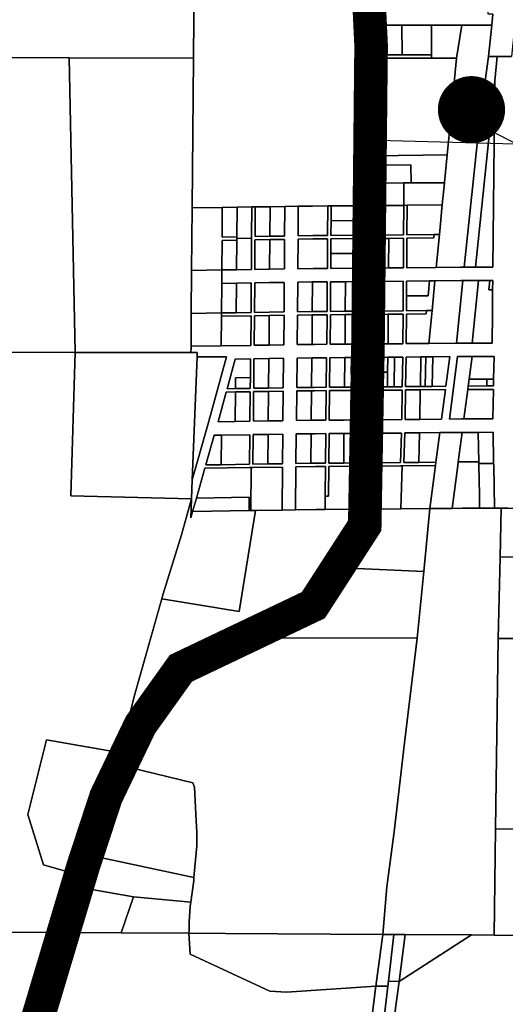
# Model space of a CAD drawing. Header units: feet. Extents: x 1267057 to 1687180, y 157668 to 661817.
# Tile 43 of 157: x 1282005 to 1284172, y 322782 to 327180. Entities that reach past the tile are written whole.
import ezdxf

# ---------------------------------------------------------------- set-up
doc = ezdxf.new("R2010")
doc.units = ezdxf.units.FT
doc.header["$MEASUREMENT"] = 0
doc.linetypes.add('F', pattern=[0.15, 0.1, -0.05])
for name, color, linetype in [('CL-TICK-PI', 1, 'Continuous'), ('County_Land_Parcels_IDHS_', 247, 'Continuous'), ('SHEET', 4, 'Continuous')]:
    doc.layers.add(name, color=color, linetype=linetype)

# ---------------------------------------------------------------- blocks, each defined once
blk = doc.blocks.new('370')
at = {"color": 0, "linetype": 'ByBlock'}
for p, q in [((0, 0.10009), (0, -0.10009)), ((0, 0), (0.06296, 0))]:
    blk.add_line(p, q, dxfattribs=at)

msp = doc.modelspace()

# ---------------------------------------------------------------- linework, layer by layer
at = {"layer": 'CL-TICK-PI', "linetype": 'F', "const_width": 150, "flags": 128}
msp.add_lwpolyline([(1278726.1, 291441.2), (1278739.4, 292634.1), (1278808, 296859.6), (1278599.9, 297874.7), (1278337.8, 299104.9), (1278376.5, 299576.7), (1278522.3, 300169.8), (1278570.7, 300614), (1278639.8, 301882.3), (1278871.1, 311352.3), (1279266, 312724.1), (1280579.5, 317679.4), (1282289.2, 323400.3), (1282390.3, 323708.6), (1282544, 324029.8), (1282724.7, 324283), (1283315.7, 324565), (1283545, 324920.4), (1283559.6, 325732.5), (1283573.5, 327065.1), (1283548.9, 327583.1), (1283633.3, 328034.2), (1283710, 328291.3), (1286625, 328349.9), (1290460.4, 328287.8), (1294648.1, 328199.9), (1301631.8, 328078.3), (1305762.9, 328102.2), (1312041.6, 328020.3), (1318209.9, 327795.5), (1324061.8, 327717.1), (1326180, 327672.3), (1326669.4, 327726.5), (1326991.3, 327860.3), (1327316.5, 328079.1), (1327717.5, 328368.2), (1328057.1, 328647.3), (1328548, 328738.1), (1328766.9, 328729.7), (1328918.3, 328736.6), (1333724, 328617.2), (1333478.9, 321499.4), (1333267, 311918.4), (1333096.1, 304581.3), (1332834.1, 295132.5), (1332705.1, 292166.6), (1332521.8, 285002.6), (1332461.3, 283691), (1332481.5, 282510.6), (1332542, 282167.5), (1333162.5, 281444), (1333604.7, 281069), (1334711.8, 280780.7), (1334642.5, 280489.3), (1334608, 280251.9), (1334600.6, 280140.9)], dxfattribs=at)
at = {"layer": 'County_Land_Parcels_IDHS_'}
for points in [[(1282780.9, 327008), (1282225.9, 327010.7), (1281435.3, 327014.6), (1281455.5, 328291.8), (1281456.3, 328341.8), (1282791.2, 328321.9), (1282791.1, 328321.1), (1282790.7, 328267.8), (1282780.9, 327008)], [(1284279.8, 327802.8), (1284240.3, 327410.6), (1284200.6, 327016.5), (1284136.6, 327016.1), (1284126.4, 327016.1), (1284097.9, 327015.9), (1284112.2, 327155.6), (1284117.3, 327205.6), (1284095.7, 327205.6), (1284095.1, 327337.6), (1284095, 327352.6), (1284132.3, 327352.6), (1284175, 327769.4), (1284225.6, 328264.9), (1284231.2, 328319.3), (1284281.6, 328320.4), (1284332.1, 328321.4), (1284279.8, 327802.8)], [(1283711.4, 327023.4), (1283579.4, 327023.3), (1283578.9, 327155.3), (1283710.9, 327155.4), (1283711.4, 327023.4)], [(1283843.4, 327023.5), (1283711.4, 327023.4), (1283710.9, 327155.4), (1283842.9, 327155.5), (1283843.4, 327023.5)], [(1283955.3, 327008.5), (1283843.4, 327008.5), (1283843.4, 327023.5), (1283842.9, 327155.5), (1283978.5, 327155.5), (1283955.3, 327008.5)], [(1284097.9, 327015.9), (1284055, 326711.4), (1283926.2, 326710.6), (1283955.3, 327008.5), (1283978.5, 327155.5), (1284103.3, 327155.6), (1284112.2, 327155.6), (1284097.9, 327015.9)], [(1282252.4, 325693.8), (1281414.4, 325694.7), (1281414.7, 325714.7), (1281435.3, 327014.6), (1282225.9, 327010.7), (1282252.4, 325693.8)], [(1282775.1, 326339.5), (1282772.7, 326060.4), (1282771.1, 325868.4), (1282769.8, 325721.4), (1282769.8, 325714), (1282769.6, 325694), (1282468.2, 325693.6), (1282252.4, 325693.8), (1282225.9, 327010.7), (1282780.9, 327008), (1282775.1, 326339.5)], [(1283926.2, 326710.6), (1283913.1, 326576.2), (1283585.6, 326572.7), (1283579.9, 326871.3), (1283579.4, 327008.3), (1283843.4, 327008.5), (1283955.3, 327008.5), (1283926.2, 326710.6)], [(1284125.3, 326907.4), (1284039.1, 326075), (1283989.1, 326074.9), (1284055, 326711.4), (1284097.9, 327015.9), (1284126.4, 327016.1), (1284136.6, 327016.1), (1284125.3, 326907.4)], [(1284039.1, 326075), (1284125.3, 326907.4), (1284116.7, 326075.1), (1284039.1, 326075)], [(1283989.1, 326074.9), (1283973.1, 326074.8), (1283864.1, 326073.7), (1283878.4, 326220.8), (1283891.3, 326353), (1283900.9, 326451.6), (1283901.1, 326453.1), (1283913.1, 326576.2), (1283926.2, 326710.6), (1284055, 326711.4), (1283989.1, 326074.9)], [(1283901.1, 326453.1), (1283753, 326451.5), (1283751.4, 326532.5), (1283586.4, 326530.7), (1283585.6, 326572.7), (1283913.1, 326576.2), (1283901.1, 326453.1)], [(1283753, 326451.5), (1283720.1, 326451.1), (1283588, 326449.7), (1283586.4, 326530.7), (1283751.4, 326532.5), (1283753, 326451.5)], [(1283720.1, 326449.6), (1283719.4, 326351.1), (1283587.4, 326349.7), (1283588.8, 326409.8), (1283588, 326449.7), (1283720.1, 326451.1), (1283720.1, 326449.6)], [(1283891.3, 326353), (1283734.4, 326351.3), (1283719.4, 326351.1), (1283720.1, 326449.6), (1283900.9, 326451.6), (1283891.3, 326353)], [(1283900.9, 326451.6), (1283720.1, 326449.6), (1283720.1, 326451.1), (1283753, 326451.5), (1283901.1, 326453.1), (1283900.9, 326451.6)], [(1282974.4, 326210.7), (1282974.3, 326203.2), (1282974.3, 326195.7), (1282908.3, 326194.6), (1282907.3, 326062.6), (1282772.7, 326060.4), (1282775.1, 326339.5), (1282909.3, 326341.6), (1282908.4, 326209.6), (1282974.4, 326210.7)], [(1282974.4, 326210.7), (1282908.4, 326209.6), (1282909.3, 326341.6), (1282975.3, 326342.7), (1282974.4, 326210.7)], [(1283040.3, 326204.2), (1282974.3, 326203.2), (1282974.4, 326210.7), (1282975.3, 326342.7), (1283041.3, 326343.7), (1283040.4, 326211.7), (1283040.3, 326204.2)], [(1283121.4, 326213), (1283055.4, 326211.9), (1283056.3, 326344), (1283122.4, 326345), (1283121.4, 326213)], [(1283121.4, 326213), (1283122.4, 326345), (1283188.4, 326346.1), (1283187.4, 326214), (1283121.4, 326213)], [(1283248.4, 326347), (1283312, 326348), (1283380.4, 326348.5), (1283379.4, 326216.4), (1283313.5, 326216), (1283247.4, 326215), (1283248.4, 326347)], [(1283526.9, 326283.4), (1283394.9, 326282.5), (1283395.4, 326348.6), (1283527.4, 326349.4), (1283526.9, 326283.4)], [(1283587.4, 326349.7), (1283719.4, 326351.1), (1283718.5, 326219.1), (1283607.9, 326217.9), (1283586.5, 326217.8), (1283587.4, 326349.7)], [(1283878.4, 326220.8), (1283854.4, 326220.6), (1283733.5, 326219.3), (1283734.4, 326351.3), (1283891.3, 326353), (1283878.4, 326220.8)], [(1283394.9, 326282.5), (1283526.9, 326283.4), (1283526.5, 326217.4), (1283394.4, 326216.5), (1283394.9, 326282.5)], [(1282973.3, 326063.6), (1282974.3, 326195.7), (1282974.3, 326203.2), (1283040.3, 326204.2), (1283039.4, 326064.7), (1282973.3, 326063.6)], [(1283120.4, 326065.9), (1283186.4, 326067), (1283187.3, 326199), (1283121.3, 326198), (1283055.3, 326196.9), (1283054.4, 326064.9), (1283120.4, 326065.9)], [(1283120.4, 326065.9), (1283054.4, 326064.9), (1283055.3, 326196.9), (1283121.3, 326198), (1283120.4, 326065.9)], [(1283120.4, 326065.9), (1283121.3, 326198), (1283187.3, 326199), (1283186.4, 326067), (1283120.4, 326065.9)], [(1283315.1, 326069), (1283246.4, 326067.9), (1283247.3, 326200), (1283313.6, 326201), (1283379.3, 326201.4), (1283378.4, 326069.4), (1283315.1, 326069)], [(1283247.3, 326200), (1283246.4, 326067.9), (1283315.1, 326069), (1283378.4, 326069.4), (1283379.3, 326201.4), (1283313.6, 326201), (1283247.3, 326200)], [(1283393.9, 326135.5), (1283393.4, 326069.5), (1283525.4, 326070.4), (1283525.9, 326136.4), (1283526.3, 326202.4), (1283394.3, 326201.5), (1283393.9, 326135.5)], [(1283525.9, 326136.4), (1283393.9, 326135.5), (1283394.3, 326201.5), (1283526.3, 326202.4), (1283525.9, 326136.4)], [(1283586.4, 326202.8), (1283585.4, 326070.8), (1283609.2, 326070.9), (1283651.4, 326071.4), (1283717.4, 326072.1), (1283718.4, 326204.1), (1283652.4, 326203.4), (1283608, 326202.9), (1283586.4, 326202.8)], [(1283651.4, 326071.4), (1283609.2, 326070.9), (1283585.4, 326070.8), (1283586.4, 326202.8), (1283608, 326202.9), (1283652.4, 326203.4), (1283651.4, 326071.4)], [(1283651.4, 326071.4), (1283652.4, 326203.4), (1283718.4, 326204.1), (1283717.4, 326072.1), (1283651.4, 326071.4)], [(1283864.1, 326073.7), (1283732.4, 326072.2), (1283733.4, 326204.3), (1283853, 326205.5), (1283854.4, 326220.6), (1283878.4, 326220.8), (1283864.1, 326073.7)], [(1282973.3, 326063.6), (1282907.3, 326062.6), (1282908.3, 326194.6), (1282974.3, 326195.7), (1282973.3, 326063.6)], [(1283393.9, 326135.5), (1283525.9, 326136.4), (1283525.4, 326070.4), (1283393.4, 326069.5), (1283393.9, 326135.5)], [(1282906.9, 326002.6), (1282906, 325870.5), (1282771.1, 325868.4), (1282772.7, 326060.4), (1282907.3, 326062.6), (1282906.9, 326002.6)], [(1282972, 325871.6), (1282906, 325870.5), (1282906.9, 326002.6), (1282972.9, 326003.6), (1282972, 325871.6)], [(1282972, 325871.6), (1282972.9, 326003.6), (1283038.9, 326004.6), (1283038, 325872.6), (1282972, 325871.6)], [(1283053, 325872.9), (1283119, 325873.9), (1283185, 325874.9), (1283185.9, 326007), (1283119.9, 326005.9), (1283053.9, 326004.9), (1283053, 325872.9)], [(1283119, 325873.9), (1283053, 325872.9), (1283053.9, 326004.9), (1283119.9, 326005.9), (1283185.9, 326007), (1283185, 325874.9), (1283119, 325873.9)], [(1283246, 326007.9), (1283245, 325875.9), (1283311, 325876.9), (1283317.2, 325877), (1283377, 325877.4), (1283378, 326009.4), (1283315.8, 326009), (1283312, 326009), (1283246, 326007.9)], [(1283311, 325876.9), (1283245, 325875.9), (1283246, 326007.9), (1283312, 326009), (1283311, 325876.9)], [(1283311, 325876.9), (1283312, 326009), (1283315.8, 326009), (1283378, 326009.4), (1283377, 325877.4), (1283317.2, 325877), (1283311, 325876.9)], [(1283393, 326009.5), (1283392, 325877.5), (1283458, 325877.9), (1283524, 325878.4), (1283525, 326010.4), (1283459, 326010), (1283393, 326009.5)], [(1283458, 325877.9), (1283392, 325877.5), (1283393, 326009.5), (1283459, 326010), (1283458, 325877.9)], [(1283458, 325877.9), (1283459, 326010), (1283525, 326010.4), (1283524, 325878.4), (1283458, 325877.9)], [(1283610.8, 325878.9), (1283584, 325878.8), (1283585, 326010.8), (1283609.7, 326010.9), (1283717, 326012.1), (1283716.1, 325880.1), (1283610.8, 325878.9)], [(1283585, 326010.8), (1283584, 325878.8), (1283610.8, 325878.9), (1283716.1, 325880.1), (1283717, 326012.1), (1283609.7, 326010.9), (1283585, 326010.8)], [(1283731.5, 325946.2), (1283731.1, 325880.2), (1283821.3, 325881.2), (1283819.8, 325866.2), (1283730.9, 325865.2), (1283730, 325733.2), (1283806.9, 325734), (1283830.9, 325734.3), (1283954, 325735.6), (1283975.3, 325735.8), (1284024, 325735.9), (1284075.9, 325736), (1284113.1, 325736.1), (1284114.5, 325868.1), (1284115.6, 325973.1), (1284116, 326015.1), (1284102.8, 326015.1), (1284052.9, 326015), (1283982.9, 326014.8), (1283973.5, 326014.8), (1283858.2, 326013.6), (1283834.2, 326013.3), (1283732, 326012.2), (1283731.5, 325946.2)], [(1283845.3, 325881.4), (1283821.3, 325881.2), (1283731.1, 325880.2), (1283731.5, 325946.2), (1283827.7, 325947.3), (1283834.2, 326013.3), (1283858.2, 326013.6), (1283845.3, 325881.4)], [(1283731.5, 325946.2), (1283732, 326012.2), (1283834.2, 326013.3), (1283827.7, 325947.3), (1283731.5, 325946.2)], [(1283954, 325735.6), (1283830.9, 325734.3), (1283843.8, 325866.4), (1283845.3, 325881.4), (1283858.2, 326013.6), (1283973.5, 326014.8), (1283982.9, 326014.8), (1283967.7, 325867.7), (1283954, 325735.6)], [(1283975.3, 325735.8), (1283954, 325735.6), (1283967.7, 325867.7), (1283982.9, 326014.8), (1284052.9, 326015), (1284039.2, 325883), (1284024, 325735.9), (1283975.3, 325735.8)], [(1284115.6, 325973.1), (1284114.5, 325868.1), (1284113.1, 325736.1), (1284075.9, 325736), (1284024, 325735.9), (1284039.2, 325883), (1284052.9, 326015), (1284102.8, 326015.1), (1284098.8, 325973.8), (1284115.6, 325973.1)], [(1284115.6, 325973.1), (1284098.8, 325973.8), (1284102.8, 326015.1), (1284116, 326015.1), (1284115.6, 325973.1)], [(1282905.9, 325855.5), (1282904.9, 325723.5), (1282769.8, 325721.4), (1282771.1, 325868.4), (1282906, 325870.5), (1282905.9, 325855.5)], [(1282904.9, 325723.5), (1282905.9, 325855.5), (1283037.9, 325857.6), (1283036.9, 325725.6), (1282904.9, 325723.5)], [(1283117.9, 325726.9), (1283184, 325727.9), (1283184.9, 325859.9), (1283118.9, 325858.9), (1283052.9, 325857.9), (1283051.9, 325725.8), (1283117.9, 325726.9)], [(1283117.9, 325726.9), (1283051.9, 325725.8), (1283052.9, 325857.9), (1283118.9, 325858.9), (1283117.9, 325726.9)], [(1283117.9, 325726.9), (1283118.9, 325858.9), (1283184.9, 325859.9), (1283184, 325727.9), (1283117.9, 325726.9)], [(1283244.9, 325860.9), (1283244, 325728.9), (1283310, 325729.9), (1283318.9, 325730), (1283376, 325730.4), (1283376.9, 325862.4), (1283317.4, 325862), (1283310.9, 325861.9), (1283244.9, 325860.9)], [(1283310, 325729.9), (1283244, 325728.9), (1283244.9, 325860.9), (1283310.9, 325861.9), (1283310, 325729.9)], [(1283310, 325729.9), (1283310.9, 325861.9), (1283317.4, 325862), (1283376.9, 325862.4), (1283376, 325730.4), (1283318.9, 325730), (1283310, 325729.9)], [(1283523, 325731.4), (1283523.9, 325863.4), (1283457.9, 325862.9), (1283391.9, 325862.5), (1283391, 325730.5), (1283457, 325730.9), (1283523, 325731.4)], [(1283457, 325730.9), (1283391, 325730.5), (1283391.9, 325862.5), (1283457.9, 325862.9), (1283457, 325730.9)], [(1283457, 325730.9), (1283457.9, 325862.9), (1283523.9, 325863.4), (1283523, 325731.4), (1283457, 325730.9)], [(1283715, 325733), (1283715.9, 325865.1), (1283649.9, 325864.4), (1283610.9, 325863.9), (1283583.9, 325863.8), (1283583, 325731.8), (1283612.1, 325731.9), (1283649, 325732.3), (1283715, 325733)], [(1283649, 325732.3), (1283612.1, 325731.9), (1283583, 325731.8), (1283583.9, 325863.8), (1283610.9, 325863.9), (1283649.9, 325864.4), (1283649, 325732.3)], [(1283649, 325732.3), (1283649.9, 325864.4), (1283715.9, 325865.1), (1283715, 325733), (1283649, 325732.3)], [(1283830.9, 325734.3), (1283806.9, 325734), (1283730, 325733.2), (1283730.9, 325865.2), (1283819.8, 325866.2), (1283821.3, 325881.2), (1283845.3, 325881.4), (1283843.8, 325866.4), (1283830.9, 325734.3)], [(1282457.2, 323905.3), (1282124.3, 323962.7), (1282041.3, 323629.9), (1282111.1, 323405.5), (1282281.9, 323355.4), (1282267.4, 323305.8), (1282207.9, 323102.3), (1282166.3, 323102.5), (1281373.4, 323107.1), (1281414.1, 325674.7), (1281414.4, 325694.7), (1282252.4, 325693.8), (1282232.8, 325054.1), (1282772.2, 325039.6), (1282726.8, 324878.8), (1282646, 324615.3), (1282519.3, 324166.7), (1282464.5, 323948.6), (1282457.2, 323905.3)], [(1282796.6, 325674.1), (1282775.5, 325124.6), (1282772.2, 325039.6), (1282232.8, 325054.1), (1282252.4, 325693.8), (1282468.2, 325693.6), (1282769.6, 325694), (1282797.4, 325694.1), (1282796.6, 325674.1)], [(1282775.5, 325124.6), (1282796.6, 325674.1), (1282928.3, 325674.2), (1282845.3, 325371.1), (1282775.5, 325124.6)], [(1283242.8, 325668.8), (1283241.5, 325536.8), (1283307.5, 325537.8), (1283321, 325538.1), (1283373.5, 325538.4), (1283374.9, 325670.4), (1283319.5, 325670), (1283308.9, 325669.9), (1283242.8, 325668.8)], [(1283307.5, 325537.8), (1283241.5, 325536.8), (1283242.8, 325668.8), (1283308.9, 325669.9), (1283307.5, 325537.8)], [(1283307.5, 325537.8), (1283308.9, 325669.9), (1283319.5, 325670), (1283374.9, 325670.4), (1283373.5, 325538.4), (1283321, 325538.1), (1283307.5, 325537.8)], [(1283389.9, 325670.5), (1283388.5, 325538.5), (1283454.5, 325538.9), (1283520.2, 325539.3), (1283521.1, 325596.3), (1283522.3, 325671.4), (1283486.3, 325671.1), (1283455.9, 325670.9), (1283389.9, 325670.5)], [(1283454.5, 325538.9), (1283388.5, 325538.5), (1283389.9, 325670.5), (1283455.9, 325670.9), (1283454.5, 325538.9)], [(1283521.1, 325596.3), (1283520.2, 325539.3), (1283454.5, 325538.9), (1283455.9, 325670.9), (1283486.3, 325671.1), (1283485.1, 325596.1), (1283521.1, 325596.3)], [(1283521.1, 325596.3), (1283485.1, 325596.1), (1283486.3, 325671.1), (1283522.3, 325671.4), (1283521.1, 325596.3)], [(1283581.3, 325605.7), (1283580.2, 325539.7), (1283613.7, 325539.9), (1283646.2, 325540.3), (1283676.2, 325540.6), (1283712.3, 325541), (1283714.4, 325673), (1283678.3, 325672.6), (1283648.3, 325672.3), (1283612.6, 325671.9), (1283582.3, 325671.7), (1283581.3, 325605.7)], [(1283647.3, 325606.3), (1283613.3, 325605.9), (1283581.3, 325605.7), (1283582.3, 325671.7), (1283612.6, 325671.9), (1283648.3, 325672.3), (1283647.3, 325606.3)], [(1283676.2, 325540.6), (1283646.2, 325540.3), (1283647.3, 325606.3), (1283648.3, 325672.3), (1283678.3, 325672.6), (1283676.2, 325540.6)], [(1283676.2, 325540.6), (1283678.3, 325672.6), (1283714.4, 325673), (1283712.3, 325541), (1283676.2, 325540.6)], [(1283729.4, 325673.2), (1283727.3, 325541.2), (1283793.3, 325541.9), (1283815.3, 325542.1), (1283846.3, 325542.4), (1283907.1, 325543.1), (1283924.4, 325675.3), (1283848.4, 325674.5), (1283817.4, 325674.1), (1283795.4, 325673.9), (1283729.4, 325673.2)], [(1283793.3, 325541.9), (1283727.3, 325541.2), (1283729.4, 325673.2), (1283795.4, 325673.9), (1283793.3, 325541.9)], [(1283815.3, 325542.1), (1283793.3, 325541.9), (1283795.4, 325673.9), (1283817.4, 325674.1), (1283815.3, 325542.1)], [(1283846.3, 325542.4), (1283815.3, 325542.1), (1283817.4, 325674.1), (1283848.4, 325674.5), (1283846.3, 325542.4)], [(1283846.3, 325542.4), (1283848.4, 325674.5), (1283924.4, 325675.3), (1283907.1, 325543.1), (1283846.3, 325542.4)], [(1283959.4, 325675.6), (1283922.9, 325396.2), (1283977.5, 325396.8), (1283987.9, 325396.8), (1284050.9, 325397), (1284116.9, 325397.1), (1284119.5, 325529.1), (1284053.5, 325529), (1284005.2, 325528.9), (1284007.1, 325543.9), (1284089.8, 325544.1), (1284119.8, 325544.1), (1284120.4, 325574.1), (1284122.4, 325676.1), (1284056.4, 325676), (1284024.4, 325675.9), (1283975.7, 325675.8), (1283959.4, 325675.6)], [(1283977.5, 325396.8), (1283922.9, 325396.2), (1283959.4, 325675.6), (1283975.7, 325675.8), (1284024.4, 325675.9), (1284011.1, 325573.9), (1284007.1, 325543.9), (1284005.2, 325528.9), (1283987.9, 325396.8), (1283977.5, 325396.8)], [(1284120.4, 325574.1), (1284090.4, 325574.1), (1284054.4, 325574), (1284011.1, 325573.9), (1284024.4, 325675.9), (1284056.4, 325676), (1284122.4, 325676.1), (1284120.4, 325574.1)], [(1283034.9, 325581.5), (1282968.9, 325580.5), (1282968.4, 325532.5), (1282930.8, 325531.9), (1282967.1, 325664.5), (1283035.8, 325665.6), (1283034.9, 325581.5)], [(1283034.9, 325581.5), (1283035.8, 325665.6), (1282967.1, 325664.5), (1282930.8, 325531.9), (1282968.4, 325532.5), (1283034.5, 325533.5), (1283034.9, 325581.5)], [(1283049.5, 325533.8), (1283115.5, 325534.8), (1283181.5, 325535.8), (1283182.8, 325667.9), (1283116.8, 325666.8), (1283050.8, 325665.8), (1283049.5, 325533.8)], [(1283115.5, 325534.8), (1283049.5, 325533.8), (1283050.8, 325665.8), (1283116.8, 325666.8), (1283115.5, 325534.8)], [(1283115.5, 325534.8), (1283116.8, 325666.8), (1283182.8, 325667.9), (1283181.5, 325535.8), (1283115.5, 325534.8)], [(1282968.4, 325532.5), (1282968.9, 325580.5), (1283034.9, 325581.5), (1283034.5, 325533.5), (1282968.4, 325532.5)], [(1283646.2, 325540.3), (1283613.7, 325539.9), (1283580.2, 325539.7), (1283581.3, 325605.7), (1283613.3, 325605.9), (1283647.3, 325606.3), (1283646.2, 325540.3)], [(1284089.8, 325544.1), (1284007.1, 325543.9), (1284011.1, 325573.9), (1284054.4, 325574), (1284090.4, 325574.1), (1284089.8, 325544.1)], [(1284089.8, 325544.1), (1284090.4, 325574.1), (1284120.4, 325574.1), (1284119.8, 325544.1), (1284089.8, 325544.1)], [(1283033, 325386.5), (1283034.3, 325518.5), (1282968.3, 325517.5), (1282926.7, 325516.8), (1282890.4, 325384.2), (1282967, 325385.4), (1283033, 325386.5)], [(1282967, 325385.4), (1282890.4, 325384.2), (1282926.7, 325516.8), (1282968.3, 325517.5), (1282967, 325385.4)], [(1282967, 325385.4), (1282968.3, 325517.5), (1283034.3, 325518.5), (1283033, 325386.5), (1282967, 325385.4)], [(1283049.3, 325518.8), (1283048, 325386.7), (1283114, 325387.8), (1283180, 325388.8), (1283181.3, 325520.8), (1283115.3, 325519.8), (1283049.3, 325518.8)], [(1283114, 325387.8), (1283048, 325386.7), (1283049.3, 325518.8), (1283115.3, 325519.8), (1283114, 325387.8)], [(1283114, 325387.8), (1283115.3, 325519.8), (1283181.3, 325520.8), (1283180, 325388.8), (1283114, 325387.8)], [(1283241.3, 325521.8), (1283240, 325389.8), (1283306, 325390.8), (1283322.7, 325391.1), (1283372, 325391.4), (1283373.4, 325523.4), (1283321.2, 325523.1), (1283307.4, 325522.8), (1283241.3, 325521.8)], [(1283306, 325390.8), (1283240, 325389.8), (1283241.3, 325521.8), (1283307.4, 325522.8), (1283306, 325390.8)], [(1283306, 325390.8), (1283307.4, 325522.8), (1283321.2, 325523.1), (1283373.4, 325523.4), (1283372, 325391.4), (1283322.7, 325391.1), (1283306, 325390.8)], [(1283453, 325391.9), (1283387, 325391.5), (1283388.4, 325523.5), (1283454.4, 325523.9), (1283520, 325524.3), (1283517.9, 325392.3), (1283453, 325391.9)], [(1283517.9, 325392.3), (1283520, 325524.3), (1283454.4, 325523.9), (1283388.4, 325523.5), (1283387, 325391.5), (1283453, 325391.9), (1283517.9, 325392.3)], [(1283615, 325393), (1283577.9, 325392.7), (1283580, 325524.7), (1283613.8, 325524.9), (1283712, 325526), (1283709.9, 325394), (1283615, 325393)], [(1283709.9, 325394), (1283712, 325526), (1283613.8, 325524.9), (1283580, 325524.7), (1283577.9, 325392.7), (1283615, 325393), (1283709.9, 325394)], [(1283887.9, 325395.9), (1283905.2, 325528.1), (1283793, 325526.9), (1283727, 325526.2), (1283724.9, 325394.1), (1283790.9, 325394.8), (1283887.9, 325395.9)], [(1283790.9, 325394.8), (1283724.9, 325394.1), (1283727, 325526.2), (1283793, 325526.9), (1283790.9, 325394.8)], [(1283790.9, 325394.8), (1283793, 325526.9), (1283905.2, 325528.1), (1283887.9, 325395.9), (1283790.9, 325394.8)], [(1284050.9, 325397), (1283987.9, 325396.8), (1284005.2, 325528.9), (1284053.5, 325529), (1284119.5, 325529.1), (1284116.9, 325397.1), (1284050.9, 325397)], [(1283031, 325194.4), (1283032.4, 325326.5), (1282906.3, 325324.5), (1282873.5, 325323.9), (1282836, 325191.3), (1282905, 325192.4), (1283031, 325194.4)], [(1282905, 325192.4), (1282836, 325191.3), (1282873.5, 325323.9), (1282906.3, 325324.5), (1282905, 325192.4)], [(1282905, 325192.4), (1282906.3, 325324.5), (1283032.4, 325326.5), (1283031, 325194.4), (1282905, 325192.4)], [(1283178.1, 325196.7), (1283179.4, 325328.8), (1283113.4, 325327.7), (1283047.4, 325326.7), (1283046, 325194.7), (1283112, 325195.7), (1283178.1, 325196.7)], [(1283112, 325195.7), (1283046, 325194.7), (1283047.4, 325326.7), (1283113.4, 325327.7), (1283112, 325195.7)], [(1283112, 325195.7), (1283113.4, 325327.7), (1283179.4, 325328.8), (1283178.1, 325196.7), (1283112, 325195.7)], [(1283370.1, 325199.4), (1283371.4, 325331.4), (1283323.3, 325331.1), (1283305.4, 325330.8), (1283239.4, 325329.7), (1283238.1, 325197.7), (1283304.1, 325198.7), (1283324.8, 325199.1), (1283370.1, 325199.4)], [(1283304.1, 325198.7), (1283238.1, 325197.7), (1283239.4, 325329.7), (1283305.4, 325330.8), (1283304.1, 325198.7)], [(1283304.1, 325198.7), (1283305.4, 325330.8), (1283323.3, 325331.1), (1283371.4, 325331.4), (1283370.1, 325199.4), (1283324.8, 325199.1), (1283304.1, 325198.7)], [(1283514.8, 325200.3), (1283516.9, 325332.3), (1283452.4, 325331.9), (1283386.4, 325331.5), (1283385.1, 325199.5), (1283451.1, 325199.9), (1283514.8, 325200.3)], [(1283451.1, 325199.9), (1283385.1, 325199.5), (1283386.4, 325331.5), (1283452.4, 325331.9), (1283451.1, 325199.9)], [(1283451.1, 325199.9), (1283452.4, 325331.9), (1283516.9, 325332.3), (1283514.8, 325200.3), (1283451.1, 325199.9)], [(1283616.6, 325201), (1283574.8, 325200.7), (1283576.9, 325332.7), (1283615.5, 325333), (1283709, 325334), (1283705.1, 325201.9), (1283616.6, 325201)], [(1283576.9, 325332.7), (1283574.8, 325200.7), (1283616.6, 325201), (1283705.1, 325201.9), (1283709, 325334), (1283615.5, 325333), (1283576.9, 325332.7)], [(1283786.2, 325202.8), (1283720.1, 325202.1), (1283724, 325334.1), (1283790, 325334.8), (1283786.2, 325202.8)], [(1283862.7, 325203.6), (1283786.2, 325202.8), (1283790, 325334.8), (1283880, 325335.8), (1283862.7, 325203.6)], [(1283962.7, 325204.7), (1283960.7, 325189.6), (1283935.5, 324997.4), (1283835.6, 324996.3), (1283860.7, 325188.6), (1283862.7, 325203.6), (1283880, 325335.8), (1283977.9, 325336.8), (1283980, 325336.8), (1283962.7, 325204.7)], [(1284054.2, 325205), (1283978.7, 325204.8), (1283962.7, 325204.7), (1283980, 325336.8), (1284052, 325337), (1284054.2, 325205)], [(1284120.4, 325197.6), (1284054.3, 325197.5), (1284054.2, 325205), (1284052, 325337), (1284118, 325337.1), (1284120.2, 325205.1), (1284120.4, 325197.6)], [(1283368.6, 325052.3), (1283368, 324992.3), (1283327.1, 324992.1), (1283236, 324990.6), (1283237.9, 325182.7), (1283325, 325184.1), (1283369.9, 325184.4), (1283368.6, 325052.3)], [(1283503.2, 324993.2), (1283368, 324992.3), (1283368.6, 325052.3), (1283383.6, 325052.4), (1283384.9, 325184.5), (1283515, 325185.3), (1283507.3, 325023.1), (1283503.2, 324993.2)], [(1283706.6, 324994.9), (1283618.4, 324994), (1283563.8, 324993.6), (1283567.1, 325017.7), (1283574.4, 325171.6), (1283574.6, 325185.7), (1283616.8, 325186), (1283704.7, 325186.9), (1283712.2, 325187), (1283706.6, 324994.9)], [(1283835.6, 324996.3), (1283706.6, 324994.9), (1283712.2, 325187), (1283860.7, 325188.6), (1283835.6, 324996.3)], [(1284054.3, 325197.5), (1284054.5, 325190), (1284056.7, 325058), (1284057.7, 324998), (1283980.1, 324997.8), (1283935.5, 324997.4), (1283960.7, 325189.6), (1283962.7, 325204.7), (1283978.7, 325204.8), (1284054.2, 325205), (1284054.3, 325197.5)], [(1284123.7, 324998.1), (1284057.7, 324998), (1284056.7, 325058), (1284054.5, 325190), (1284054.3, 325197.5), (1284120.4, 325197.6), (1284120.5, 325190.1), (1284123.7, 324998.1)], [(1283036.4, 324987.5), (1283028.9, 324987.4), (1283029.5, 325047.4), (1282794.2, 325043.7), (1282831.7, 325176.3), (1283030.9, 325179.4), (1283038.4, 325179.5), (1283036.4, 324987.5)], [(1283176, 324989.7), (1283036.4, 324987.5), (1283038.4, 325179.5), (1283045.9, 325179.7), (1283177.9, 325181.7), (1283176, 324989.7)], [(1283058.1, 324987.8), (1282985.1, 324536.8), (1282639.9, 324594), (1282646, 324615.3), (1282726.8, 324878.8), (1282772.2, 325039.6), (1282769, 324954.6), (1282777.1, 324983.4), (1283028.9, 324987.4), (1283036.4, 324987.5), (1283058.1, 324987.8)], [(1283028.9, 324987.4), (1282777.1, 324983.4), (1282794.2, 325043.7), (1283029.5, 325047.4), (1283028.9, 324987.4)], [(1282639.9, 324594), (1282985.1, 324536.8), (1283058.1, 324987.8), (1283176, 324989.7), (1283236, 324990.6), (1283327.1, 324992.1), (1283368, 324992.3), (1283503.2, 324993.2), (1283501.2, 324978.3), (1283492.2, 324933.6), (1283480.2, 324889.7), (1283465.3, 324846.7), (1283447.6, 324804.7), (1283427.2, 324764), (1283404, 324724.8), (1283378.4, 324687.2), (1283350.3, 324651.3), (1283319.9, 324617.4), (1283287.3, 324585.7), (1283252.6, 324556.1), (1283216.1, 324528.9), (1283177.9, 324504.2), (1283137.7, 324481.9), (1283129.7, 324477.9), (1283095.4, 324460.1), (1283094.8, 324459.8), (1283016.8, 324418.9), (1283081.2, 324418.8), (1282940.6, 324345.1), (1282886.3, 324319.2), (1282837.7, 324292.5), (1282790.7, 324263.1), (1282745.5, 324231.1), (1282702.1, 324196.5), (1282659.6, 324158.7), (1282619.3, 324118.5), (1282581.2, 324076.2), (1282545.6, 324031.8), (1282512.5, 323985.5), (1282482, 323937.5), (1282454.2, 323887.8), (1282464.5, 323948.6), (1282519.3, 324166.7), (1282639.9, 324594)], [(1283808.1, 324715.6), (1283477.1, 324730.7), (1283479.9, 324735.3), (1283502.1, 324779.5), (1283521.4, 324825.2), (1283537.5, 324872), (1283550.6, 324919.8), (1283560.4, 324968.3), (1283563.8, 324993.6), (1283618.4, 324994), (1283706.6, 324994.9), (1283835.6, 324996.3), (1283808.1, 324715.6)], [(1284149, 324780), (1284141.1, 324416.7), (1284129.3, 323566.3), (1284122.7, 323091.3), (1284020.9, 323091.9), (1283725.9, 323093.6), (1283725.7, 323093.6), (1283675.5, 323093.9), (1283675.5, 323093.9), (1283625.4, 323094.2), (1283643, 323306), (1283676.5, 323552.5), (1283722.9, 323949.8), (1283778.9, 324417.4), (1283808.1, 324715.6), (1283835.6, 324996.3), (1283935.5, 324997.4), (1283980.1, 324997.8), (1284057.7, 324998), (1284123.7, 324998.1), (1284153.7, 324998.2), (1284149, 324780)], [(1284781.1, 324415.4), (1284141.1, 324416.7), (1284149, 324780), (1284748.9, 324782.3), (1284752.7, 325001.7), (1284802.6, 325002.3), (1284781.1, 324415.4)], [(1284149, 324780), (1284153.7, 324998.2), (1284183.7, 324998.3), (1284305.2, 324998.5), (1284462.7, 324999.3), (1284522.8, 324999.6), (1284628, 325000.1), (1284752.7, 325001.7), (1284748.9, 324782.3), (1284149, 324780)], [(1283808.1, 324715.6), (1283778.9, 324417.4), (1283145.9, 324418.6), (1283157.1, 324424.4), (1283165.8, 324428.8), (1283208.7, 324452.7), (1283250.3, 324479.6), (1283290.1, 324509.2), (1283327.7, 324541.3), (1283363.2, 324575.9), (1283396.3, 324612.7), (1283426.8, 324651.7), (1283454.7, 324692.6), (1283477.1, 324730.7), (1283808.1, 324715.6)], [(1283625.4, 323094.2), (1283625.1, 323094.2), (1282924, 323098.2), (1282760.1, 323099.1), (1282761, 323113), (1282761.3, 323150), (1282766.3, 323218.7), (1282769, 323238.8), (1282782.1, 323335.3), (1282783.1, 323347.9), (1282787.1, 323395.9), (1282795.9, 323489.2), (1282796.3, 323551.4), (1282792.5, 323602), (1282787, 323720.6), (1282785.9, 323752.5), (1282778.2, 323771.6), (1282441.2, 323852.5), (1282454.2, 323887.8), (1282482, 323937.5), (1282512.5, 323985.5), (1282545.6, 324031.8), (1282581.2, 324076.2), (1282619.3, 324118.5), (1282659.6, 324158.7), (1282702.1, 324196.5), (1282745.5, 324231.1), (1282790.7, 324263.1), (1282837.7, 324292.5), (1282886.3, 324319.2), (1282940.6, 324345.1), (1283081.2, 324418.8), (1283145.9, 324418.6), (1283778.9, 324417.4), (1283722.9, 323949.8), (1283676.5, 323552.5), (1283643, 323306), (1283625.4, 323094.2)], [(1285356.3, 323914.2), (1285355.7, 323084.2), (1284672.9, 323088.2), (1284679.5, 323563.1), (1284129.3, 323566.3), (1284141.1, 324416.7), (1284781.1, 324415.4), (1284780.8, 323865.4), (1285015.1, 323870.3), (1285356.3, 323914.2)], [(1282457.2, 323905.3), (1282454.2, 323887.8), (1282441.2, 323852.5), (1282368.6, 323654.5), (1282309.3, 323449.8), (1282286.5, 323371), (1282281.9, 323355.4), (1282111.1, 323405.5), (1282041.3, 323629.9), (1282124.3, 323962.7), (1282457.2, 323905.3)], [(1282783.1, 323347.9), (1282309.3, 323449.8), (1282368.6, 323654.5), (1282441.2, 323852.5), (1282778.2, 323771.6), (1282785.9, 323752.5), (1282787, 323720.6), (1282792.5, 323602), (1282796.3, 323551.4), (1282795.9, 323489.2), (1282787.1, 323395.9), (1282783.1, 323347.9)], [(1284672.9, 323088.2), (1284122.7, 323091.3), (1284129.3, 323566.3), (1284679.5, 323563.1), (1284672.9, 323088.2)], [(1282783.1, 323347.9), (1282782.1, 323335.3), (1282769, 323238.8), (1282513.6, 323262.5), (1282267.4, 323305.8), (1282286.5, 323371), (1282309.3, 323449.8), (1282783.1, 323347.9)], [(1282513.6, 323262.5), (1282457.9, 323100.8), (1282249.5, 323102), (1282207.9, 323102.3), (1282267.4, 323305.8), (1282513.6, 323262.5)], [(1282769, 323238.8), (1282766.3, 323218.7), (1282761.3, 323150), (1282761, 323113), (1282760.1, 323099.1), (1282457.9, 323100.8), (1282513.6, 323262.5), (1282769, 323238.8)], [(1281587.8, 320974.6), (1281284.5, 320983), (1281318.2, 321788.2), (1281319.7, 321823.2), (1281373.4, 323107.1), (1282166.3, 323102.5), (1282207.9, 323102.3), (1282197.7, 323067.3), (1282150.2, 322908.4), (1281974.3, 322306.6), (1281816.2, 321769.1), (1281797.2, 321704.4), (1281633.6, 321136.2), (1281587.8, 320974.6)], [(1283594.9, 322863.1), (1283195.8, 322836.4), (1283121.5, 322840.3), (1282766.7, 323005.4), (1282760.1, 323099.1), (1282924, 323098.2), (1283625.1, 323094.2), (1283594.9, 322863.1)], [(1286632.3, 321737.1), (1286622.5, 321346.1), (1284522.5, 321350), (1284499.9, 320450.2), (1284489.9, 320450.4), (1283418.8, 320453.1), (1283421.3, 320474.7), (1283485.2, 321015.4), (1283543.4, 321528.8), (1283612.6, 322126.1), (1283675.6, 322709.1), (1283698.4, 322883.4), (1284020.9, 323091.9), (1284122.7, 323091.3), (1284672.9, 323088.2), (1285355.7, 323084.2), (1286665.7, 323076.7), (1286665.2, 323056.7), (1286632.3, 321737.1)], [(1283651.3, 322885.9), (1283648.7, 322863.1), (1283594.9, 322863.1), (1283625.1, 323094.2), (1283625.4, 323094.2), (1283675.5, 323093.9), (1283651.3, 322885.9)], [(1283698.4, 322883.4), (1283651.3, 322885.9), (1283675.5, 323093.9), (1283675.5, 323093.9), (1283725.7, 323093.6), (1283725.9, 323093.6), (1283698.4, 322883.4)], [(1283698.4, 322883.4), (1283725.9, 323093.6), (1284020.9, 323091.9), (1283698.4, 322883.4)], [(1283368.4, 320453.3), (1283318.1, 320453.8), (1283318.8, 320459.1), (1283385.8, 321026.9), (1283444, 321540.2), (1283513.2, 322137.2), (1283576.3, 322721), (1283594.9, 322863.1), (1283648.7, 322863.1), (1283370, 320466.9), (1283368.4, 320453.3)], [(1283698.4, 322883.4), (1283675.6, 322709.1), (1283612.6, 322126.1), (1283543.4, 321528.8), (1283485.2, 321015.4), (1283421.3, 320474.7), (1283418.8, 320453.1), (1283368.4, 320453.3), (1283370, 320466.9), (1283648.7, 322863.1), (1283651.3, 322885.9), (1283698.4, 322883.4)]]:
    msp.add_lwpolyline(points, close=True, dxfattribs=at)
for points in [[(1283544.7, 327279.2), (1283537.3, 327145.4), (1283519.4, 327008.3), (1283519.9, 326870.6), (1283523.6, 326678), (1283528.8, 326409), (1283527.4, 326349.4), (1283395.4, 326348.6), (1283380.4, 326348.5), (1283312, 326348), (1283248.4, 326347), (1283188.4, 326346.1), (1283122.4, 326345), (1283056.3, 326344), (1283041.3, 326343.7), (1282975.3, 326342.7), (1282909.3, 326341.6), (1282775.1, 326339.5), (1282780.9, 327008), (1282790.7, 328267.8)], [(1284183.7, 324998.3), (1284153.7, 324998.2), (1284123.7, 324998.1), (1284120.5, 325190.1), (1284120.4, 325197.6), (1284120.2, 325205.1), (1284118, 325337.1), (1284052, 325337), (1283980, 325336.8), (1283977.9, 325336.8), (1283880, 325335.8), (1283790, 325334.8), (1283724, 325334.1), (1283720.1, 325202.1), (1283786.2, 325202.8), (1283862.7, 325203.6), (1283860.7, 325188.6), (1283712.2, 325187), (1283704.7, 325186.9), (1283616.8, 325186), (1283574.6, 325185.7), (1283574.4, 325171.6), (1283567.1, 325017.7), (1283563.8, 324993.6), (1283560.4, 324968.3), (1283550.6, 324919.8), (1283537.5, 324872), (1283521.4, 324825.2), (1283502.1, 324779.5), (1283479.9, 324735.3), (1283477.1, 324730.7), (1283454.7, 324692.6), (1283426.8, 324651.7), (1283396.3, 324612.7), (1283363.2, 324575.9), (1283327.7, 324541.3), (1283290.1, 324509.2), (1283250.3, 324479.6), (1283208.7, 324452.7), (1283165.8, 324428.8), (1283157.1, 324424.4), (1283145.9, 324418.6), (1283081.2, 324418.8), (1283016.8, 324418.9), (1283094.8, 324459.8), (1283095.4, 324460.1), (1283129.7, 324477.9), (1283137.7, 324481.9), (1283177.9, 324504.2), (1283216.1, 324528.9), (1283252.6, 324556.1), (1283287.3, 324585.7), (1283319.9, 324617.4), (1283350.3, 324651.3), (1283378.4, 324687.2), (1283404, 324724.8), (1283427.2, 324764), (1283447.6, 324804.7), (1283465.3, 324846.7), (1283480.2, 324889.7), (1283492.2, 324933.6), (1283501.2, 324978.3), (1283503.2, 324993.2), (1283507.3, 325023.1), (1283515, 325185.3), (1283384.9, 325184.5), (1283383.6, 325052.4), (1283368.6, 325052.3), (1283369.9, 325184.4), (1283325, 325184.1), (1283237.9, 325182.7), (1283236, 324990.6), (1283176, 324989.7), (1283177.9, 325181.7), (1283045.9, 325179.7), (1283038.4, 325179.5), (1283030.9, 325179.4), (1282831.7, 325176.3), (1282794.2, 325043.7), (1282777.1, 324983.4), (1282769, 324954.6), (1282772.2, 325039.6), (1282775.5, 325124.6), (1282845.3, 325371.1), (1282928.3, 325674.2), (1282796.6, 325674.1), (1282797.4, 325694.1), (1282769.6, 325694), (1282769.8, 325714), (1282769.8, 325721.4), (1282904.9, 325723.5), (1283036.9, 325725.6), (1283037.9, 325857.6), (1282905.9, 325855.5), (1282906, 325870.5), (1282972, 325871.6), (1283038, 325872.6), (1283038.9, 326004.6), (1282972.9, 326003.6), (1282906.9, 326002.6), (1282907.3, 326062.6), (1282973.3, 326063.6), (1283039.4, 326064.7), (1283040.3, 326204.2), (1283040.4, 326211.7), (1283041.3, 326343.7), (1283056.3, 326344), (1283055.4, 326211.9), (1283121.4, 326213), (1283187.4, 326214), (1283188.4, 326346.1), (1283248.4, 326347), (1283247.4, 326215), (1283313.5, 326216), (1283379.4, 326216.4), (1283380.4, 326348.5), (1283395.4, 326348.6), (1283394.9, 326282.5), (1283394.4, 326216.5), (1283526.5, 326217.4), (1283526.9, 326283.4), (1283527.4, 326349.4), (1283528.8, 326409), (1283523.6, 326678), (1283519.9, 326870.6), (1283519.4, 327008.3), (1283537.3, 327145.4), (1283544.7, 327279.2)], [(1284117.3, 327205.6), (1284112.2, 327155.6), (1284103.3, 327155.6), (1283978.5, 327155.5), (1283842.9, 327155.5), (1283710.9, 327155.4), (1283578.9, 327155.3), (1283579.4, 327023.3), (1283711.4, 327023.4), (1283843.4, 327023.5), (1283843.4, 327008.5), (1283579.4, 327008.3), (1283579.9, 326871.3), (1283585.6, 326572.7), (1283586.4, 326530.7), (1283588, 326449.7), (1283588.8, 326409.8), (1283587.4, 326349.7), (1283586.5, 326217.8), (1283607.9, 326217.9), (1283718.5, 326219.1), (1283719.4, 326351.1), (1283734.4, 326351.3), (1283733.5, 326219.3), (1283854.4, 326220.6), (1283853, 326205.5), (1283733.4, 326204.3), (1283732.4, 326072.2), (1283864.1, 326073.7), (1283973.1, 326074.8), (1283989.1, 326074.9), (1284039.1, 326075), (1284116.7, 326075.1), (1284125.3, 326907.4), (1284136.6, 327016.1), (1284200.6, 327016.5)], [(1281974.3, 322306.6), (1282150.2, 322908.4), (1282197.7, 323067.3), (1282207.9, 323102.3), (1282249.5, 323102), (1282457.9, 323100.8), (1282760.1, 323099.1), (1282766.7, 323005.4), (1283121.5, 322840.3), (1283195.8, 322836.4), (1283594.9, 322863.1), (1283594.9, 322863.1), (1283576.3, 322721), (1283513.2, 322137.2), (1283444, 321540.2), (1283385.8, 321026.9), (1283318.8, 320459.1)]]:
    msp.add_lwpolyline(points, dxfattribs=at)
at = {"layer": 'SHEET', "const_width": 150}
msp.add_lwpolyline([(1283988, 326845.6, 1), (1284055, 326711.4, 1)], format="xyb", close=True, dxfattribs=at)
at = {"layer": 'SHEET'}
msp.add_lwpolyline([(1284055, 326711.4), (1286843.7, 325286.8)], dxfattribs=at)

# ---------------------------------------------------------------- block references
at = {"layer": 'SHEET', "xscale": 4687.500000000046, "yscale": 4687.500000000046, "zscale": 4687.500000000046, "rotation": 88.50765225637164}
msp.add_blockref('370', (1284017.7, 326631), dxfattribs=at)

doc.saveas('drawing.dxf')
